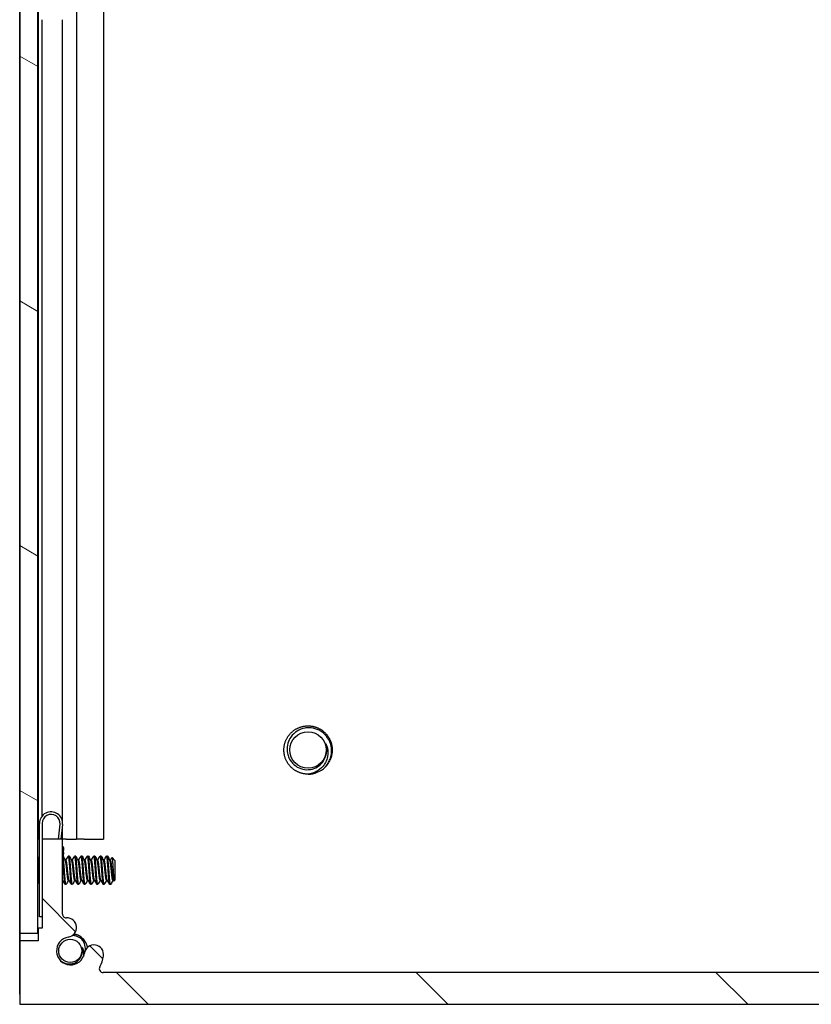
# Model space of a CAD drawing. Header units: millimetres. Extents: x 64 to 1798, y 64 to 1382.
# Tile 5 of 76: x 920 to 999, y 474 to 572. Entities that reach past the tile are written whole.
import ezdxf

# ---------------------------------------------------------------- set-up
doc = ezdxf.new("R2010")
doc.units = ezdxf.units.MM
doc.header["$LTSCALE"] = 6.666667
doc.layers.add('Hatch (ANSI)', color=7, linetype='Continuous', lineweight=18)
doc.layers.add('Visible (ANSI)', color=7, linetype='Continuous', lineweight=25)

msp = doc.modelspace()

# ---------------------------------------------------------------- hatches: boundary and pattern name
at = {"layer": 'Hatch (ANSI)'}
h = msp.add_hatch(dxfattribs=at)
h.set_pattern_fill('ANSI31', color=256, scale=169.333333, angle=105, style=0)
h.set_pattern_definition([(150, (0, 0), (-10.58333, -18.33087), [])])
h.paths.add_polyline_path([(920.2523, 480.9635), (922.0557, 480.9635), (922.0557, 1025.5649), (920.2523, 1025.5649)])
h = msp.add_hatch(dxfattribs=at)
h.set_pattern_fill('ANSI31', color=256, scale=169.333333, angle=90, style=0)
h.set_pattern_definition([(135, (0, 0), (-14.9671, -14.9671), [])])
edge = h.paths.add_edge_path()
edge.add_line((920.2523, 480.2242), (920.2523, 473.8742))
edge.add_line((920.2523, 473.8742), (1052.8403, 473.8742))
edge.add_line((1052.8403, 473.8742), (1052.8403, 480.2242))
edge.add_line((1052.8403, 480.2242), (1051.0113, 480.2242))
edge.add_line((1051.0113, 480.2242), (1051.0113, 481.4942))
edge.add_line((1051.0113, 481.4942), (1050.6303, 481.4942))
edge.add_line((1050.6303, 481.4942), (1050.6303, 490.3842))
edge.add_line((1050.6303, 490.3842), (1048.5983, 490.3842))
edge.add_line((1048.5983, 490.3842), (1048.5983, 482.8856))
edge.add_ellipse((1048.2173, 482.8856), major_axis=(0.381, 0), ratio=1, start_angle=267.543268, end_angle=360, ccw=False)
edge.add_ellipse((1048.1596, 481.5406), major_axis=(0.0414, 0.9643), ratio=1, start_angle=0, end_angle=173.339678)
edge.add_ellipse((1047.7853, 479.2082), major_axis=(0.2214, 1.3794), ratio=1, start_angle=108.234109, end_angle=360, ccw=False)
edge.add_ellipse((1045.4529, 478.8339), major_axis=(0.953, 0.1529), ratio=1, start_angle=0, end_angle=179.999999)
edge.add_ellipse((1047.7853, 479.2082), major_axis=(-3.2854, -0.5272), ratio=1, start_angle=0, end_angle=19.532567)
edge.add_ellipse((1044.5309, 477.4302), major_axis=(0.3344, 0.1827), ratio=1, start_angle=241.350379, end_angle=360, ccw=False)
edge.add_line((1044.5309, 477.0492), (928.5617, 477.0492))
edge.add_ellipse((928.5617, 477.4302), major_axis=(0, -0.381), ratio=1, start_angle=241.350379, end_angle=360, ccw=False)
edge.add_ellipse((925.3073, 479.2082), major_axis=(2.92, -1.5953), ratio=1, start_angle=0, end_angle=19.532567)
edge.add_ellipse((927.6397, 478.8339), major_axis=(0.953, -0.1529), ratio=1, start_angle=0, end_angle=180)
edge.add_ellipse((925.3073, 479.2082), major_axis=(1.3794, -0.2214), ratio=1, start_angle=108.234109, end_angle=360, ccw=False)
edge.add_ellipse((924.933, 481.5406), major_axis=(0.1529, -0.953), ratio=1, start_angle=0, end_angle=173.339678)
edge.add_ellipse((924.8753, 482.8856), major_axis=(0.0163, -0.3806), ratio=1, start_angle=267.543268, end_angle=360, ccw=False)
edge.add_line((924.4943, 482.8856), (924.4943, 490.3842))
edge.add_line((924.4943, 490.3842), (922.4623, 490.3842))
edge.add_line((922.4623, 490.3842), (922.4623, 481.4942))
edge.add_line((922.4623, 481.4942), (922.0813, 481.4942))
edge.add_line((922.0813, 481.4942), (922.0813, 480.2242))
edge.add_line((922.0813, 480.2242), (920.2523, 480.2242))

# ---------------------------------------------------------------- linework, layer by layer
at = {"layer": 'Visible (ANSI)'}
for p, q in [((920.2523, 1025.5649), (920.2523, 480.9635)), ((922.0557, 480.9635), (922.0557, 1025.5649)), ((920.2392, 490.3742), (920.2392, 1016.1542)), ((925.8851, 574.3177), (925.8851, 490.3742)), ((922.0682, 574.1559), (922.0682, 490.3742)), ((928.5918, 574.0418), (928.5918, 490.3742)), ((922.4492, 572.2142), (922.4492, 492.6483)), ((924.4812, 572.2142), (924.4812, 492.2149)), ((920.2296, 511.9742), (920.2392, 511.9742)), ((920.2296, 474.8742), (920.2296, 511.9742)), ((922.2123, 482.5992), (922.2123, 491.9492)), ((922.4623, 491.9492), (922.4623, 490.3842)), ((924.0993, 490.3842), (924.2571, 491.8531)), ((924.5057, 491.8264), (924.3507, 490.3842)), ((924.4812, 491.5982), (924.4812, 490.3842)), ((920.2523, 490.3742), (920.2392, 490.3742)), ((920.2392, 490.3742), (920.2392, 473.8742)), ((922.0682, 490.3742), (922.0557, 490.3742)), ((922.2123, 490.3742), (922.0682, 490.3742)), ((924.4943, 490.3842), (922.4623, 490.3842)), ((922.4623, 490.3842), (922.4623, 481.4942)), ((924.4943, 482.8856), (924.4943, 490.3842)), ((924.8785, 490.3742), (924.4943, 490.3742)), ((924.8785, 490.3742), (925.8851, 490.3742)), ((926.6735, 490.3742), (925.8851, 490.3742)), ((926.6735, 490.3742), (928.5918, 490.3742)), ((924.6089, 489.0435), (924.5656, 488.6404)), ((924.6089, 489.0435), (924.6456, 489.3846)), ((922.2123, 488.4269), (922.0709, 488.5683)), ((924.856, 488.2555), (924.7866, 488.2555)), ((925.1735, 488.6851), (925.0942, 488.6851)), ((925.491, 488.2555), (925.4216, 488.2555)), ((925.8085, 488.6851), (925.7292, 488.6851)), ((926.126, 488.2555), (926.0566, 488.2555)), ((926.4435, 488.6851), (926.3642, 488.6851)), ((926.761, 488.2555), (926.6916, 488.2555)), ((927.0785, 488.6851), (926.9992, 488.6851)), ((927.396, 488.2555), (927.3266, 488.2555)), ((927.7135, 488.6851), (927.6342, 488.6851)), ((928.031, 488.2555), (927.9616, 488.2555)), ((928.3485, 488.6851), (928.2692, 488.6851)), ((928.666, 488.2555), (928.5966, 488.2555)), ((928.9835, 488.6851), (928.9042, 488.6851)), ((929.301, 488.2555), (929.2316, 488.2555)), ((929.7773, 488.2089), (929.4542, 488.5319)), ((929.7773, 486.3166), (929.7773, 488.2089)), ((922.1308, 486.017), (922.0557, 485.9419)), ((924.5286, 486.2699), (924.4943, 486.2699)), ((924.856, 485.8403), (924.7767, 485.8403)), ((925.1636, 486.2699), (925.0942, 486.2699)), ((925.491, 485.8403), (925.4117, 485.8403)), ((925.7986, 486.2699), (925.7292, 486.2699)), ((926.126, 485.8403), (926.0467, 485.8403)), ((926.4336, 486.2699), (926.3642, 486.2699)), ((926.761, 485.8403), (926.6817, 485.8403)), ((927.0686, 486.2699), (926.9992, 486.2699)), ((927.396, 485.8403), (927.3167, 485.8403)), ((927.7036, 486.2699), (927.6342, 486.2699)), ((928.031, 485.8403), (927.9517, 485.8403)), ((928.3386, 486.2699), (928.2692, 486.2699)), ((928.666, 485.8403), (928.5867, 485.8403)), ((928.9736, 486.2699), (928.9042, 486.2699)), ((929.301, 485.8403), (929.2217, 485.8403)), ((929.6086, 486.2699), (929.5392, 486.2699)), ((929.7773, 486.3166), (929.6585, 486.1978)), ((922.4623, 482.5992), (922.2123, 482.5992)), ((924.5034, 482.8028), (924.5057, 482.8011)), ((924.5057, 482.8011), (924.5042, 482.7991)), ((920.2523, 480.9635), (922.0557, 480.9635)), ((922.4623, 481.4942), (922.0813, 481.4942)), ((922.0813, 481.4942), (922.0813, 480.2242)), ((920.2523, 480.2242), (920.2523, 473.8742)), ((922.0813, 480.2242), (920.2523, 480.2242)), ((1044.5309, 477.0492), (928.5617, 477.0492)), ((920.2296, 474.8742), (920.2296, 473.8742)), ((920.2296, 473.8742), (920.2392, 473.8742)), ((920.2392, 473.8742), (920.2523, 473.8742)), ((920.2523, 473.8742), (1052.8403, 473.8742))]:
    msp.add_line(p, q, dxfattribs=at)
for centre, radius in [((949.0236, 499.2742), 1.8177), ((925.2811, 479.2082), 1.1573)]:
    msp.add_circle(centre, radius, dxfattribs=at)
for centre, radius, start, end in [((949.0236, 499.2742), 1.876, 333.644372, 18.644372), ((949.0236, 499.2742), 2.413, 270, 315), ((923.3623, 491.9492), 1.15, 353.865854, 180), ((923.3623, 491.9492), 0.9, 353.865854, 180), ((924.0528, 489.2921), 0.6, 8.865854, 42.617192), ((924.8753, 482.8856), 0.381, 180, 272.456732), ((924.933, 481.5406), 0.9652, 279.117054, 92.456732), ((925.2811, 479.2082), 1.75, 62.737185, 77.228347), ((925.3073, 479.2082), 1.397, 99.117054, 350.882946), ((925.2811, 479.2082), 1.75, 11.387687, 57.262815), ((925.2811, 479.2082), 1.2156, 333.644372, 18.644372), ((927.6397, 478.8339), 0.9652, 350.882946, 170.882946), ((925.3073, 479.2082), 3.3274, 331.350379, 350.882946), ((928.5617, 477.4302), 0.381, 151.350379, 270)]:
    msp.add_arc(centre, radius, start, end, dxfattribs=at)
for points, weights, knots in [([(946.6106, 499.2742), (946.6106, 500.2737), (947.3173, 500.9805), (948.0241, 501.6872), (949.0236, 501.6872), (950.0231, 501.6872), (950.7298, 500.9805), (951.4366, 500.2737), (951.4366, 499.2742)], [1, 0.923879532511, 1, 0.923879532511, 1, 0.923879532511, 1, 0.923879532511, 1], [0.076923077, 0.076923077, 0.076923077, 0.086538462, 0.086538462, 0.096153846, 0.096153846, 0.105769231, 0.105769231, 0.115384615, 0.115384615, 0.115384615]), ([(949.0236, 496.8612), (948.0241, 496.8612), (947.3173, 497.568), (946.6106, 498.2747), (946.6106, 499.2742)], [1, 0.923879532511, 1, 0.923879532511, 1], [0.057692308, 0.057692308, 0.057692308, 0.067307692, 0.067307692, 0.076923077, 0.076923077, 0.076923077]), ([(924.6179, 487.2627), (924.565, 488.084), (924.5121, 488.4946), (924.5044, 488.5544), (924.496, 488.5961)], [1, 0.866025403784, 1, 0.977953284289, 0.963162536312], [0.5625, 0.5625, 0.5625, 0.572916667, 0.572916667, 0.574630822, 0.574630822, 0.574630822]), ([(924.6973, 487.2627), (924.6444, 488.084), (924.5915, 488.4946), (924.5787, 488.5935), (924.5644, 488.6419)], [1, 0.866025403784, 1, 0.964058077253, 0.947400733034], [0.5, 0.5, 0.5, 0.510416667, 0.510416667, 0.513211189, 0.513211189, 0.513211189]), ([(925.0942, 486.2699), (925.0658, 486.2699), (925.0413, 486.4029), (924.9883, 486.6895), (924.9354, 487.2627), (924.8825, 487.8359), (924.8296, 488.1225), (924.814, 488.2069), (924.7963, 488.2383)], [0.933012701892, 0.933012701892, 1, 0.866025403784, 1, 0.866025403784, 1, 0.956426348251, 0.941196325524], [0.484375, 0.484375, 0.484375, 0.489583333, 0.489583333, 0.5, 0.5, 0.510416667, 0.510416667, 0.513804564, 0.513804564, 0.513804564]), ([(925.1539, 486.2872), (925.1362, 486.3185), (925.1206, 486.4029), (925.0677, 486.6895), (925.0148, 487.2627), (924.9619, 487.8359), (924.909, 488.1225), (924.8844, 488.2555), (924.856, 488.2555)], [0.941196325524, 0.956426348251, 1, 0.866025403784, 1, 0.866025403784, 1, 0.933012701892, 0.933012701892], [0.486195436, 0.486195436, 0.486195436, 0.489583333, 0.489583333, 0.5, 0.5, 0.510416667, 0.510416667, 0.515625, 0.515625, 0.515625]), ([(925.2529, 487.2627), (925.2, 488.084), (925.1471, 488.4946), (925.1159, 488.7365), (925.0802, 488.6727)], [1, 0.866025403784, 1, 0.916453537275, 0.937106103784], [0.5, 0.5, 0.5, 0.510416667, 0.510416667, 0.516912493, 0.516912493, 0.516912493]), ([(925.3323, 487.2627), (925.2794, 488.084), (925.2265, 488.4946), (925.2019, 488.6851), (925.1735, 488.6851)], [1, 0.866025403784, 1, 0.933012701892, 0.933012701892], [0.4375, 0.4375, 0.4375, 0.447916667, 0.447916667, 0.453125, 0.453125, 0.453125]), ([(925.7292, 486.2699), (925.7008, 486.2699), (925.6763, 486.4029), (925.6233, 486.6895), (925.5704, 487.2627), (925.5175, 487.8359), (925.4646, 488.1225), (925.449, 488.2069), (925.4313, 488.2383)], [0.933012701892, 0.933012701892, 1, 0.866025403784, 1, 0.866025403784, 1, 0.956426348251, 0.941196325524], [0.421875, 0.421875, 0.421875, 0.427083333, 0.427083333, 0.4375, 0.4375, 0.447916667, 0.447916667, 0.451304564, 0.451304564, 0.451304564]), ([(925.7889, 486.2872), (925.7712, 486.3185), (925.7556, 486.4029), (925.7027, 486.6895), (925.6498, 487.2627), (925.5969, 487.8359), (925.544, 488.1225), (925.5194, 488.2555), (925.491, 488.2555)], [0.941196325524, 0.956426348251, 1, 0.866025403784, 1, 0.866025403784, 1, 0.933012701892, 0.933012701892], [0.423695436, 0.423695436, 0.423695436, 0.427083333, 0.427083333, 0.4375, 0.4375, 0.447916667, 0.447916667, 0.453125, 0.453125, 0.453125]), ([(925.8879, 487.2627), (925.835, 488.084), (925.7821, 488.4946), (925.7509, 488.7365), (925.7152, 488.6727)], [1, 0.866025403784, 1, 0.916453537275, 0.937106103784], [0.4375, 0.4375, 0.4375, 0.447916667, 0.447916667, 0.454412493, 0.454412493, 0.454412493]), ([(925.9673, 487.2627), (925.9144, 488.084), (925.8615, 488.4946), (925.8369, 488.6851), (925.8085, 488.6851)], [1, 0.866025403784, 1, 0.933012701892, 0.933012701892], [0.375, 0.375, 0.375, 0.385416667, 0.385416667, 0.390625, 0.390625, 0.390625]), ([(926.3642, 486.2699), (926.3358, 486.2699), (926.3113, 486.4029), (926.2583, 486.6895), (926.2054, 487.2627), (926.1525, 487.8359), (926.0996, 488.1225), (926.084, 488.2069), (926.0663, 488.2383)], [0.933012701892, 0.933012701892, 1, 0.866025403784, 1, 0.866025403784, 1, 0.956426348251, 0.941196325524], [0.359375, 0.359375, 0.359375, 0.364583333, 0.364583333, 0.375, 0.375, 0.385416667, 0.385416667, 0.388804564, 0.388804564, 0.388804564]), ([(926.4239, 486.2872), (926.4062, 486.3185), (926.3906, 486.4029), (926.3377, 486.6895), (926.2848, 487.2627), (926.2319, 487.8359), (926.179, 488.1225), (926.1544, 488.2555), (926.126, 488.2555)], [0.941196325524, 0.956426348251, 1, 0.866025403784, 1, 0.866025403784, 1, 0.933012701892, 0.933012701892], [0.361195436, 0.361195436, 0.361195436, 0.364583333, 0.364583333, 0.375, 0.375, 0.385416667, 0.385416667, 0.390625, 0.390625, 0.390625]), ([(926.5229, 487.2627), (926.47, 488.084), (926.4171, 488.4946), (926.3859, 488.7365), (926.3502, 488.6727)], [1, 0.866025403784, 1, 0.916453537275, 0.937106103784], [0.375, 0.375, 0.375, 0.385416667, 0.385416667, 0.391912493, 0.391912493, 0.391912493]), ([(926.6023, 487.2627), (926.5494, 488.084), (926.4965, 488.4946), (926.4719, 488.6851), (926.4435, 488.6851)], [1, 0.866025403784, 1, 0.933012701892, 0.933012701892], [0.3125, 0.3125, 0.3125, 0.322916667, 0.322916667, 0.328125, 0.328125, 0.328125]), ([(926.9992, 486.2699), (926.9708, 486.2699), (926.9463, 486.4029), (926.8933, 486.6895), (926.8404, 487.2627), (926.7875, 487.8359), (926.7346, 488.1225), (926.719, 488.2069), (926.7013, 488.2383)], [0.933012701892, 0.933012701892, 1, 0.866025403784, 1, 0.866025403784, 1, 0.956426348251, 0.941196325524], [0.296875, 0.296875, 0.296875, 0.302083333, 0.302083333, 0.3125, 0.3125, 0.322916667, 0.322916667, 0.326304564, 0.326304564, 0.326304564]), ([(927.0589, 486.2872), (927.0412, 486.3185), (927.0256, 486.4029), (926.9727, 486.6895), (926.9198, 487.2627), (926.8669, 487.8359), (926.814, 488.1225), (926.7894, 488.2555), (926.761, 488.2555)], [0.941196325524, 0.956426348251, 1, 0.866025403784, 1, 0.866025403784, 1, 0.933012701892, 0.933012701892], [0.298695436, 0.298695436, 0.298695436, 0.302083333, 0.302083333, 0.3125, 0.3125, 0.322916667, 0.322916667, 0.328125, 0.328125, 0.328125]), ([(927.1579, 487.2627), (927.105, 488.084), (927.0521, 488.4946), (927.0209, 488.7365), (926.9852, 488.6727)], [1, 0.866025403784, 1, 0.916453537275, 0.937106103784], [0.3125, 0.3125, 0.3125, 0.322916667, 0.322916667, 0.329412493, 0.329412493, 0.329412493]), ([(927.2373, 487.2627), (927.1844, 488.084), (927.1315, 488.4946), (927.1069, 488.6851), (927.0785, 488.6851)], [1, 0.866025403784, 1, 0.933012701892, 0.933012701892], [0.25, 0.25, 0.25, 0.260416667, 0.260416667, 0.265625, 0.265625, 0.265625]), ([(927.6342, 486.2699), (927.6058, 486.2699), (927.5813, 486.4029), (927.5283, 486.6895), (927.4754, 487.2627), (927.4225, 487.8359), (927.3696, 488.1225), (927.354, 488.2069), (927.3363, 488.2383)], [0.933012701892, 0.933012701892, 1, 0.866025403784, 1, 0.866025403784, 1, 0.956426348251, 0.941196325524], [0.234375, 0.234375, 0.234375, 0.239583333, 0.239583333, 0.25, 0.25, 0.260416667, 0.260416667, 0.263804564, 0.263804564, 0.263804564]), ([(927.6939, 486.2872), (927.6762, 486.3185), (927.6606, 486.4029), (927.6077, 486.6895), (927.5548, 487.2627), (927.5019, 487.8359), (927.449, 488.1225), (927.4244, 488.2555), (927.396, 488.2555)], [0.941196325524, 0.956426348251, 1, 0.866025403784, 1, 0.866025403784, 1, 0.933012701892, 0.933012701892], [0.236195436, 0.236195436, 0.236195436, 0.239583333, 0.239583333, 0.25, 0.25, 0.260416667, 0.260416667, 0.265625, 0.265625, 0.265625]), ([(927.7929, 487.2627), (927.74, 488.084), (927.6871, 488.4946), (927.6559, 488.7365), (927.6202, 488.6727)], [1, 0.866025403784, 1, 0.916453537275, 0.937106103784], [0.25, 0.25, 0.25, 0.260416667, 0.260416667, 0.266912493, 0.266912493, 0.266912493]), ([(927.8723, 487.2627), (927.8194, 488.084), (927.7665, 488.4946), (927.7419, 488.6851), (927.7135, 488.6851)], [1, 0.866025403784, 1, 0.933012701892, 0.933012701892], [0.1875, 0.1875, 0.1875, 0.197916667, 0.197916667, 0.203125, 0.203125, 0.203125]), ([(928.2692, 486.2699), (928.2408, 486.2699), (928.2163, 486.4029), (928.1633, 486.6895), (928.1104, 487.2627), (928.0575, 487.8359), (928.0046, 488.1225), (927.989, 488.2069), (927.9713, 488.2383)], [0.933012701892, 0.933012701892, 1, 0.866025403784, 1, 0.866025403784, 1, 0.956426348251, 0.941196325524], [0.171875, 0.171875, 0.171875, 0.177083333, 0.177083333, 0.1875, 0.1875, 0.197916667, 0.197916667, 0.201304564, 0.201304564, 0.201304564]), ([(928.3289, 486.2872), (928.3112, 486.3185), (928.2956, 486.4029), (928.2427, 486.6895), (928.1898, 487.2627), (928.1369, 487.8359), (928.084, 488.1225), (928.0594, 488.2555), (928.031, 488.2555)], [0.941196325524, 0.956426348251, 1, 0.866025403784, 1, 0.866025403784, 1, 0.933012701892, 0.933012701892], [0.173695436, 0.173695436, 0.173695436, 0.177083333, 0.177083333, 0.1875, 0.1875, 0.197916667, 0.197916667, 0.203125, 0.203125, 0.203125]), ([(928.4279, 487.2627), (928.375, 488.084), (928.3221, 488.4946), (928.2909, 488.7365), (928.2552, 488.6727)], [1, 0.866025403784, 1, 0.916453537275, 0.937106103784], [0.1875, 0.1875, 0.1875, 0.197916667, 0.197916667, 0.204412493, 0.204412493, 0.204412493]), ([(928.5073, 487.2627), (928.4544, 488.084), (928.4015, 488.4946), (928.3769, 488.6851), (928.3485, 488.6851)], [1, 0.866025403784, 1, 0.933012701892, 0.933012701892], [0.125, 0.125, 0.125, 0.135416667, 0.135416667, 0.140625, 0.140625, 0.140625]), ([(928.9042, 486.2699), (928.8758, 486.2699), (928.8513, 486.4029), (928.7983, 486.6895), (928.7454, 487.2627), (928.6925, 487.8359), (928.6396, 488.1225), (928.624, 488.2069), (928.6063, 488.2383)], [0.933012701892, 0.933012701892, 1, 0.866025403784, 1, 0.866025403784, 1, 0.956426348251, 0.941196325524], [0.109375, 0.109375, 0.109375, 0.114583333, 0.114583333, 0.125, 0.125, 0.135416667, 0.135416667, 0.138804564, 0.138804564, 0.138804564]), ([(928.9639, 486.2872), (928.9462, 486.3185), (928.9306, 486.4029), (928.8777, 486.6895), (928.8248, 487.2627), (928.7719, 487.8359), (928.719, 488.1225), (928.6944, 488.2555), (928.666, 488.2555)], [0.941196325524, 0.956426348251, 1, 0.866025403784, 1, 0.866025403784, 1, 0.933012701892, 0.933012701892], [0.111195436, 0.111195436, 0.111195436, 0.114583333, 0.114583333, 0.125, 0.125, 0.135416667, 0.135416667, 0.140625, 0.140625, 0.140625]), ([(929.0629, 487.2627), (929.01, 488.084), (928.9571, 488.4946), (928.9259, 488.7365), (928.8902, 488.6727)], [1, 0.866025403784, 1, 0.916453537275, 0.937106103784], [0.125, 0.125, 0.125, 0.135416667, 0.135416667, 0.141912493, 0.141912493, 0.141912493]), ([(929.1423, 487.2627), (929.0894, 488.084), (929.0365, 488.4946), (929.0119, 488.6851), (928.9835, 488.6851)], [1, 0.866025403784, 1, 0.933012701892, 0.933012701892], [0.0625, 0.0625, 0.0625, 0.072916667, 0.072916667, 0.078125, 0.078125, 0.078125]), ([(929.5392, 486.2699), (929.5108, 486.2699), (929.4863, 486.4029), (929.4333, 486.6895), (929.3804, 487.2627), (929.3275, 487.8359), (929.2746, 488.1225), (929.259, 488.2069), (929.2413, 488.2383)], [0.933012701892, 0.933012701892, 1, 0.866025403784, 1, 0.866025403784, 1, 0.956426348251, 0.941196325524], [0.046875, 0.046875, 0.046875, 0.052083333, 0.052083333, 0.0625, 0.0625, 0.072916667, 0.072916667, 0.076304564, 0.076304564, 0.076304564]), ([(929.5989, 486.2872), (929.5812, 486.3185), (929.5656, 486.4029), (929.5127, 486.6895), (929.4598, 487.2627), (929.4069, 487.8359), (929.354, 488.1225), (929.3294, 488.2555), (929.301, 488.2555)], [0.941196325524, 0.956426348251, 1, 0.866025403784, 1, 0.866025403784, 1, 0.933012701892, 0.933012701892], [0.048695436, 0.048695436, 0.048695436, 0.052083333, 0.052083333, 0.0625, 0.0625, 0.072916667, 0.072916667, 0.078125, 0.078125, 0.078125]), ([(922.2123, 485.8786), (922.1972, 485.9266), (922.1838, 486.0309), (922.1308, 486.4415), (922.0779, 487.2627)], [0.945725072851, 0.962194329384, 1, 0.866025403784, 1], [0.799143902, 0.799143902, 0.799143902, 0.802083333, 0.802083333, 0.8125, 0.8125, 0.8125]), ([(924.7767, 485.8403), (924.7483, 485.8403), (924.7238, 486.0309), (924.6708, 486.4415), (924.6179, 487.2627)], [0.933012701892, 0.933012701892, 1, 0.866025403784, 1], [0.546875, 0.546875, 0.546875, 0.552083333, 0.552083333, 0.5625, 0.5625, 0.5625]), ([(924.87, 485.8528), (924.8343, 485.7889), (924.8031, 486.0309), (924.7502, 486.4415), (924.6973, 487.2627)], [0.937106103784, 0.916453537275, 1, 0.866025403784, 1], [0.483087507, 0.483087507, 0.483087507, 0.489583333, 0.489583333, 0.5, 0.5, 0.5]), ([(925.4117, 485.8403), (925.3833, 485.8403), (925.3588, 486.0309), (925.3058, 486.4415), (925.2529, 487.2627)], [0.933012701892, 0.933012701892, 1, 0.866025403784, 1], [0.484375, 0.484375, 0.484375, 0.489583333, 0.489583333, 0.5, 0.5, 0.5]), ([(925.505, 485.8528), (925.4693, 485.7889), (925.4381, 486.0309), (925.3852, 486.4415), (925.3323, 487.2627)], [0.937106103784, 0.916453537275, 1, 0.866025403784, 1], [0.420587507, 0.420587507, 0.420587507, 0.427083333, 0.427083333, 0.4375, 0.4375, 0.4375]), ([(926.0467, 485.8403), (926.0183, 485.8403), (925.9938, 486.0309), (925.9408, 486.4415), (925.8879, 487.2627)], [0.933012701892, 0.933012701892, 1, 0.866025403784, 1], [0.421875, 0.421875, 0.421875, 0.427083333, 0.427083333, 0.4375, 0.4375, 0.4375]), ([(926.14, 485.8528), (926.1043, 485.7889), (926.0731, 486.0309), (926.0202, 486.4415), (925.9673, 487.2627)], [0.937106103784, 0.916453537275, 1, 0.866025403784, 1], [0.358087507, 0.358087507, 0.358087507, 0.364583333, 0.364583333, 0.375, 0.375, 0.375]), ([(926.6817, 485.8403), (926.6533, 485.8403), (926.6288, 486.0309), (926.5758, 486.4415), (926.5229, 487.2627)], [0.933012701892, 0.933012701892, 1, 0.866025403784, 1], [0.359375, 0.359375, 0.359375, 0.364583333, 0.364583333, 0.375, 0.375, 0.375]), ([(926.775, 485.8528), (926.7393, 485.7889), (926.7081, 486.0309), (926.6552, 486.4415), (926.6023, 487.2627)], [0.937106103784, 0.916453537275, 1, 0.866025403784, 1], [0.295587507, 0.295587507, 0.295587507, 0.302083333, 0.302083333, 0.3125, 0.3125, 0.3125]), ([(927.3167, 485.8403), (927.2883, 485.8403), (927.2638, 486.0309), (927.2108, 486.4415), (927.1579, 487.2627)], [0.933012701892, 0.933012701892, 1, 0.866025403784, 1], [0.296875, 0.296875, 0.296875, 0.302083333, 0.302083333, 0.3125, 0.3125, 0.3125]), ([(927.41, 485.8528), (927.3743, 485.7889), (927.3431, 486.0309), (927.2902, 486.4415), (927.2373, 487.2627)], [0.937106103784, 0.916453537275, 1, 0.866025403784, 1], [0.233087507, 0.233087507, 0.233087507, 0.239583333, 0.239583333, 0.25, 0.25, 0.25]), ([(927.9517, 485.8403), (927.9233, 485.8403), (927.8988, 486.0309), (927.8458, 486.4415), (927.7929, 487.2627)], [0.933012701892, 0.933012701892, 1, 0.866025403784, 1], [0.234375, 0.234375, 0.234375, 0.239583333, 0.239583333, 0.25, 0.25, 0.25]), ([(928.045, 485.8528), (928.0093, 485.7889), (927.9781, 486.0309), (927.9252, 486.4415), (927.8723, 487.2627)], [0.937106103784, 0.916453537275, 1, 0.866025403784, 1], [0.170587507, 0.170587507, 0.170587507, 0.177083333, 0.177083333, 0.1875, 0.1875, 0.1875]), ([(928.5867, 485.8403), (928.5583, 485.8403), (928.5338, 486.0309), (928.4808, 486.4415), (928.4279, 487.2627)], [0.933012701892, 0.933012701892, 1, 0.866025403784, 1], [0.171875, 0.171875, 0.171875, 0.177083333, 0.177083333, 0.1875, 0.1875, 0.1875]), ([(928.68, 485.8528), (928.6443, 485.7889), (928.6131, 486.0309), (928.5602, 486.4415), (928.5073, 487.2627)], [0.937106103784, 0.916453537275, 1, 0.866025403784, 1], [0.108087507, 0.108087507, 0.108087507, 0.114583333, 0.114583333, 0.125, 0.125, 0.125]), ([(929.2217, 485.8403), (929.1933, 485.8403), (929.1688, 486.0309), (929.1158, 486.4415), (929.0629, 487.2627)], [0.933012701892, 0.933012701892, 1, 0.866025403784, 1], [0.109375, 0.109375, 0.109375, 0.114583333, 0.114583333, 0.125, 0.125, 0.125]), ([(929.301, 485.8403), (929.2727, 485.8403), (929.2481, 486.0309), (929.1952, 486.4415), (929.1423, 487.2627)], [0.933012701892, 0.933012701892, 1, 0.866025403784, 1], [0.046875, 0.046875, 0.046875, 0.052083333, 0.052083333, 0.0625, 0.0625, 0.0625])]:
    msp.add_rational_spline(points, weights, degree=2, knots=knots, dxfattribs=at)
for points, knots in [([(951.3728, 499.2742), (951.3636, 499.5523), (951.3082, 499.7709), (951.1885, 500.1314), (951.0933, 500.324), (950.8217, 500.7233), (950.6128, 500.9475), (950.2135, 501.2089), (950.0844, 501.2766), (949.6874, 501.4379), (949.4074, 501.4941), (948.9791, 501.4984), (948.8346, 501.4858), (948.4197, 501.4071), (948.1598, 501.3044), (947.7034, 501.0144), (947.486, 500.8198), (947.1794, 500.3798), (947.0801, 500.1731), (946.9371, 499.6893), (946.9232, 499.4525), (946.9298, 499.2742)], [-0.53135799, -0.53135799, -0.53135799, -0.53135799, -0.48495847, -0.48495847, -0.42525004, -0.42525004, -0.35006367, -0.35006367, -0.31711145, -0.31711145, -0.25296075, -0.25296075, -0.22004808, -0.22004808, -0.15737762, -0.15737762, -0.09767705, -0.09767705, -0.05355355, -0.05355355, -0.000001, -0.000001, -0.000001, -0.000001]), ([(946.9298, 499.2742), (946.9382, 499.0453), (946.9815, 498.864), (947.0778, 498.5595), (947.1529, 498.3979), (947.3789, 498.0409), (947.557, 497.8409), (948.0005, 497.5248), (948.2423, 497.4161), (948.7354, 497.3028), (949.0006, 497.2872), (949.5157, 497.3759), (949.7456, 497.4621), (950.1724, 497.7222), (950.3169, 497.8693), (950.5246, 498.1057), (950.6277, 498.2672), (950.7046, 498.4414)], [-0.3227708, -0.3227708, -0.3227708, -0.3227708, -0.29549718, -0.29549718, -0.26142943, -0.26142943, -0.21435094, -0.21435094, -0.17052081, -0.17052081, -0.1299024, -0.1299024, -0.09448701, -0.09448701, -0.05719334, -0.05719334, 0, 0, 0, 0]), ([(950.9914, 499.2742), (951.0106, 499.1335), (951.0275, 498.9084), (950.9394, 498.4167), (950.8665, 498.2083), (950.6934, 497.8881), (950.6131, 497.7713), (950.3302, 497.4354), (950.0993, 497.2494), (949.7167, 497.0472), (949.5882, 496.9937), (949.2677, 496.8932), (949.1124, 496.8711), (949.0236, 496.8612)], [-0.17518901, -0.17518901, -0.17518901, -0.17518901, -0.13651499, -0.13651499, -0.10626258, -0.10626258, -0.08634585, -0.08634585, -0.04603942, -0.04603942, -0.02698483, -0.02698483, 0, 0, 0, 0]), ([(950.7298, 497.568), (950.8587, 497.7053), (950.9505, 497.8345), (951.1, 498.0771), (951.1674, 498.2144), (951.3691, 498.7495), (951.3789, 499.0868), (951.3728, 499.2742)], [-0.094562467, -0.094562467, -0.094562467, -0.094562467, -0.076777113, -0.076777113, -0.056300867, -0.056300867, -0.000001, -0.000001, -0.000001, -0.000001]), ([(922.2123, 488.1471), (922.21, 488.1567), (922.2077, 488.1662), (922.1721, 488.3116), (922.1469, 488.3989), (922.1137, 488.4865), (922.101, 488.5146), (922.0883, 488.5373)], [-0.078849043, -0.078849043, -0.078849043, -0.078849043, -0.076431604, -0.076431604, -0.041316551, -0.041316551, -0.019660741, -0.019660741, -0.019660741, -0.019660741]), ([(929.4443, 488.5282), (929.4461, 488.5314), (929.448, 488.5333), (929.4587, 488.5355), (929.4676, 488.5048), (929.4829, 488.3953), (929.4905, 488.3151), (929.5086, 488.0741), (929.5169, 487.9506), (929.5306, 487.7307), (929.5358, 487.6428), (929.5475, 487.4358), (929.5527, 487.3358), (929.5564, 487.2627)], [-0.15822158, -0.15822158, -0.15822158, -0.15822158, -0.1484776, -0.1484776, -0.10250817, -0.10250817, -0.06653819, -0.06653819, -0.03897493, -0.03897493, -0.02198565, -0.02198565, -0.000001, -0.000001, -0.000001, -0.000001]), ([(922.0557, 486.8163), (922.0587, 486.7611), (922.0618, 486.7074), (922.0738, 486.5078), (922.0828, 486.3786), (922.0975, 486.2002), (922.1044, 486.1199), (922.1175, 486.0479), (922.1216, 486.0334), (922.1257, 486.026)], [-0.1968102, -0.1968102, -0.1968102, -0.1968102, -0.17074357, -0.17074357, -0.09624881, -0.09624881, -0.0419821, -0.0419821, -0.01875945, -0.01875945, -0.01875945, -0.01875945]), ([(929.5564, 487.2627), (929.561, 487.1723), (929.5663, 487.0732), (929.5783, 486.8729), (929.5839, 486.7876), (929.5981, 486.5885), (929.6067, 486.4843), (929.6215, 486.3328), (929.629, 486.261), (929.6455, 486.1996), (929.652, 486.1912), (929.6585, 486.1978)], [-0.2355869, -0.2355869, -0.2355869, -0.2355869, -0.20366001, -0.20366001, -0.17794617, -0.17794617, -0.13906218, -0.13906218, -0.107081, -0.107081, -0.08773085, -0.08773085, -0.08773085, -0.08773085]), ([(926.5697, 480.214), (926.4814, 480.3163), (926.3728, 480.417), (926.1553, 480.5618), (926.0642, 480.6104), (925.8214, 480.7111), (925.6655, 480.7497), (925.5068, 480.7644)], [-0.265576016, -0.265576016, -0.265576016, -0.265576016, -0.232047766, -0.232047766, -0.210242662, -0.210242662, -0.176377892, -0.176377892, -0.176377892, -0.176377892]), ([(926.1574, 480.726), (926.1573, 480.7261), (926.1573, 480.7261), (926.1567, 480.7265), (926.1561, 480.7268), (926.1545, 480.7277), (926.1535, 480.7283), (926.1503, 480.7301), (926.1483, 480.7312), (926.1352, 480.7385), (926.1241, 480.7443), (926.1063, 480.753), (926.0998, 480.7561), (926.0105, 480.797), (925.9223, 480.8194), (925.833, 480.826)], [-0.034842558, -0.034842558, -0.034842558, -0.034842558, -0.03481885, -0.03481885, -0.034633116, -0.034633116, -0.034264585, -0.034264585, -0.033549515, -0.033549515, -0.029765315, -0.029765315, -0.027595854, -0.027595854, -0.000121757, -0.000121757, -0.000121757, -0.000121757]), ([(926.4062, 480.4951), (926.3649, 480.5556), (926.3151, 480.61), (926.2352, 480.6752), (926.2112, 480.6926), (926.1796, 480.7127), (926.173, 480.7168), (926.1647, 480.7218), (926.163, 480.7228), (926.1604, 480.7243), (926.1594, 480.7249), (926.1581, 480.7256), (926.1577, 480.7258), (926.1574, 480.726)], [-0.034472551, -0.034472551, -0.034472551, -0.034472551, -0.012435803, -0.012435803, -0.003526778, -0.003526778, -0.001193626, -0.001193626, -0.00060916, -0.00060916, -0.000268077, -0.000268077, -0.000152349, -0.000152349, -0.000152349, -0.000152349]), ([(926.5697, 480.214), (926.5314, 480.2921), (926.4886, 480.3682), (926.4299, 480.4598), (926.4182, 480.4775), (926.4062, 480.4951)], [-0.032965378, -0.032965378, -0.032965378, -0.032965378, -0.006644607, -0.006644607, -0.00025435, -0.00025435, -0.00025435, -0.00025435]), ([(926.7999, 479.3108), (926.7954, 479.4154), (926.7839, 479.5183), (926.7291, 479.8195), (926.6631, 480.0232), (926.5697, 480.214)], [0.14235789, 0.14235789, 0.14235789, 0.14235789, 0.172757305, 0.172757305, 0.234576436, 0.234576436, 0.234576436, 0.234576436]), ([(926.5885, 479.2082), (926.6067, 479.1193), (926.6312, 478.9611), (926.6024, 478.7246), (926.5966, 478.6889), (926.5895, 478.6535)], [-0.248591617, -0.248591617, -0.248591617, -0.248591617, -0.184471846, -0.184471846, -0.17298638, -0.17298638, -0.17298638, -0.17298638]), ([(924.2227, 478.3276), (924.283, 478.2631), (924.3511, 478.2025), (924.5713, 478.0455), (924.7346, 477.9723), (925.0674, 477.8969), (925.2449, 477.8876), (925.583, 477.947), (925.7332, 478.0037), (926.0067, 478.1707), (926.1045, 478.2663), (926.2533, 478.4392), (926.3212, 478.5496), (926.3704, 478.6686)], [-0.18826915, -0.18826915, -0.18826915, -0.18826915, -0.16890819, -0.16890819, -0.13215384, -0.13215384, -0.09808162, -0.09808162, -0.06858842, -0.06858842, -0.0387126, -0.0387126, 0, 0, 0, 0])]:
    msp.add_open_spline(points, degree=3, knots=knots, dxfattribs=at)
for points in [[(950.8012, 499.874), (950.8991, 499.6854), (950.9625, 499.4852), (950.9914, 499.2742)], [(922.0557, 488.5955), (922.0666, 488.5761), (922.0774, 488.5567), (922.0883, 488.5373)], [(924.5664, 488.6478), (924.6428, 488.5112), (924.7194, 488.3746), (924.7963, 488.2383)], [(924.8461, 488.2555), (924.9244, 488.3944), (925.0024, 488.5335), (925.0802, 488.6727)], [(925.1875, 488.6727), (925.2685, 488.5278), (925.3497, 488.3829), (925.4313, 488.2383)], [(925.4811, 488.2555), (925.5594, 488.3944), (925.6374, 488.5335), (925.7152, 488.6727)], [(925.8225, 488.6727), (925.9035, 488.5278), (925.9847, 488.3829), (926.0663, 488.2383)], [(926.1161, 488.2555), (926.1944, 488.3944), (926.2724, 488.5335), (926.3502, 488.6727)], [(926.4575, 488.6727), (926.5385, 488.5278), (926.6197, 488.3829), (926.7013, 488.2383)], [(926.7511, 488.2555), (926.8294, 488.3944), (926.9074, 488.5335), (926.9852, 488.6727)], [(927.0925, 488.6727), (927.1735, 488.5278), (927.2547, 488.3829), (927.3363, 488.2383)], [(927.3861, 488.2555), (927.4644, 488.3944), (927.5424, 488.5335), (927.6202, 488.6727)], [(927.7275, 488.6727), (927.8085, 488.5278), (927.8897, 488.3829), (927.9713, 488.2383)], [(928.0211, 488.2555), (928.0994, 488.3944), (928.1774, 488.5335), (928.2552, 488.6727)], [(928.3625, 488.6727), (928.4435, 488.5278), (928.5247, 488.3829), (928.6063, 488.2383)], [(928.6561, 488.2555), (928.7344, 488.3944), (928.8124, 488.5335), (928.8902, 488.6727)], [(928.9975, 488.6727), (929.0785, 488.5278), (929.1597, 488.3829), (929.2413, 488.2383)], [(929.2911, 488.2555), (929.3423, 488.3463), (929.3933, 488.4372), (929.4443, 488.5282)], [(922.2123, 485.8714), (922.1835, 485.9229), (922.1546, 485.9745), (922.1257, 486.026)], [(924.7627, 485.8528), (924.6817, 485.9977), (924.6005, 486.1426), (924.5189, 486.2872)], [(925.1041, 486.2699), (925.0258, 486.131), (924.9478, 485.9919), (924.87, 485.8528)], [(925.3977, 485.8528), (925.3167, 485.9977), (925.2355, 486.1426), (925.1539, 486.2872)], [(925.7391, 486.2699), (925.6608, 486.131), (925.5828, 485.9919), (925.505, 485.8528)], [(926.0327, 485.8528), (925.9517, 485.9977), (925.8705, 486.1426), (925.7889, 486.2872)], [(926.3741, 486.2699), (926.2958, 486.131), (926.2178, 485.9919), (926.14, 485.8528)], [(926.6677, 485.8528), (926.5867, 485.9977), (926.5055, 486.1426), (926.4239, 486.2872)], [(927.0091, 486.2699), (926.9308, 486.131), (926.8528, 485.9919), (926.775, 485.8528)], [(927.3027, 485.8528), (927.2217, 485.9977), (927.1405, 486.1426), (927.0589, 486.2872)], [(927.6441, 486.2699), (927.5658, 486.131), (927.4878, 485.9919), (927.41, 485.8528)], [(927.9377, 485.8528), (927.8567, 485.9977), (927.7755, 486.1426), (927.6939, 486.2872)], [(928.2791, 486.2699), (928.2008, 486.131), (928.1228, 485.9919), (928.045, 485.8528)], [(928.5727, 485.8528), (928.4917, 485.9977), (928.4105, 486.1426), (928.3289, 486.2872)], [(928.9141, 486.2699), (928.8358, 486.131), (928.7578, 485.9919), (928.68, 485.8528)], [(929.2077, 485.8528), (929.1267, 485.9977), (929.0455, 486.1426), (928.9639, 486.2872)], [(929.3331, 485.885), (929.3224, 485.8659), (929.3117, 485.8509), (929.301, 485.8403)], [(929.5491, 486.2699), (929.4768, 486.1418), (929.4049, 486.0134), (929.3331, 485.885)], [(929.6468, 486.2022), (929.6308, 486.2305), (929.6149, 486.2589), (929.5989, 486.2872)], [(925.833, 480.826), (925.7514, 480.8321), (925.6694, 480.8338), (925.5873, 480.8311)], [(926.4329, 479.5969), (926.5079, 479.4772), (926.5599, 479.3471), (926.5885, 479.2082)]]:
    msp.add_open_spline(points, degree=3, dxfattribs=at)
for points, weights in [([(951.4366, 499.2742), (951.4366, 498.2747), (950.7298, 497.568)], [1, 0.923879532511, 1]), ([(922.1573, 487.2627), (922.1071, 488.0413), (922.0557, 488.4609)], [1, 0.872099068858, 0.988403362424]), ([(922.0779, 487.2627), (922.0674, 487.4266), (922.0557, 487.5861)], [1, 0.97005869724, 0.95350025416]), ([(922.2123, 486.5274), (922.1828, 486.8666), (922.1573, 487.2627)], [0.933103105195, 0.930551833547, 1]), ([(924.5189, 486.2872), (924.5061, 486.3098), (924.4943, 486.3609)], [0.941196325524, 0.952156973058, 0.977797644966])]:
    msp.add_rational_spline(points, weights, degree=2, dxfattribs=at)

doc.saveas('drawing.dxf')
